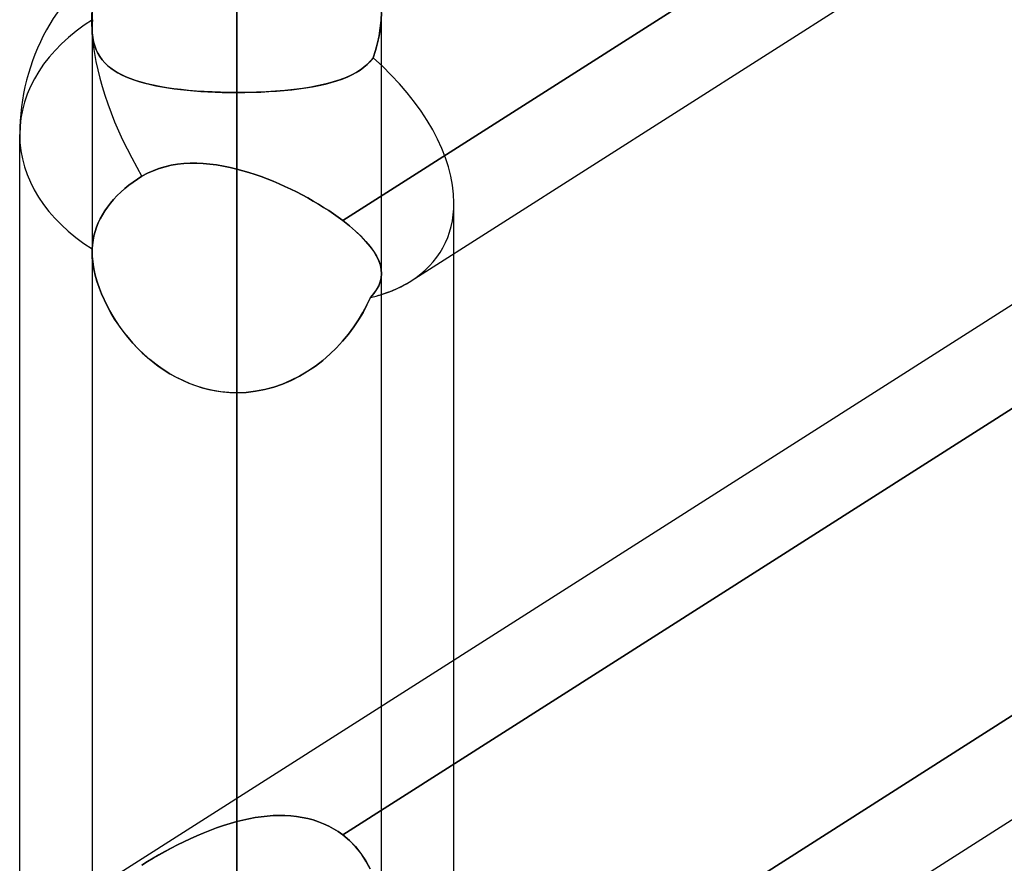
# Model space of a CAD drawing. Header units: millimetres. Extents: x -97 to 82, y -215 to 215.
# Tile 66 of 84: x -44 to -38.61, y 110.61 to 115.23. Entities that reach past the tile are written whole.
import ezdxf

# ---------------------------------------------------------------- set-up
doc = ezdxf.new("R2010")
doc.units = ezdxf.units.MM
doc.layers.add('MAIN-1', color=7, linetype='Continuous')
doc.layers.add('MAIN-2', color=7, linetype='Continuous')

msp = doc.modelspace()

# ---------------------------------------------------------------- linework, layer by layer
at = {"layer": 'MAIN-1'}
for p, q in [((-43.4498, 110.5574), (-25.8498, 121.7651)), ((-42.2313, 114.1269), (-34.8037, 118.8567)), ((-41.8571, 113.7964), (-34.8037, 118.288)), ((-44, 109.5547), (-44, 114.5981)), ((-43.3002, 114.3854), (-43.2692, 114.3997)), ((-43.2692, 114.3997), (-43.2372, 114.4117)), ((-43.2372, 114.4117), (-43.2044, 114.4216)), ((-43.2044, 114.4216), (-43.1709, 114.4293)), ((-43.1709, 114.4293), (-43.1367, 114.435)), ((-43.1367, 114.435), (-43.1018, 114.4387)), ((-43.1018, 114.4387), (-43.0665, 114.4406)), ((-43.0665, 114.4406), (-43.0307, 114.4406)), ((-43.0307, 114.4406), (-42.9946, 114.439)), ((-42.9946, 114.439), (-42.9583, 114.4357)), ((-42.9583, 114.4357), (-42.9217, 114.4309)), ((-42.9217, 114.4309), (-42.8849, 114.4247)), ((-42.8849, 114.4247), (-42.8481, 114.4171)), ((-42.8481, 114.4171), (-42.8112, 114.4083)), ((-42.8113, 114.4083), (-42.8113, 110.964)), ((-42.8112, 114.4083), (-42.778, 114.3994)), ((-42.778, 114.3994), (-42.7448, 114.3895)), ((-42.7448, 114.3895), (-42.7117, 114.3788)), ((-43.4019, 114.3202), (-43.379, 114.3372)), ((-43.379, 114.3372), (-43.3556, 114.3531)), ((-43.3556, 114.3531), (-43.3304, 114.3689)), ((-43.3304, 114.3689), (-43.3002, 114.3854)), ((-42.7117, 114.3788), (-42.6786, 114.3672)), ((-42.6786, 114.3672), (-42.6456, 114.3549)), ((-42.6456, 114.3549), (-42.6128, 114.3418)), ((-42.6128, 114.3418), (-42.5802, 114.3281)), ((-43.4666, 114.2631), (-43.446, 114.283)), ((-43.446, 114.283), (-43.4243, 114.3021)), ((-43.4243, 114.3021), (-43.4019, 114.3202)), ((-42.5802, 114.3281), (-42.5479, 114.3137)), ((-42.5479, 114.3137), (-42.516, 114.2986)), ((-42.516, 114.2986), (-42.4844, 114.2831)), ((-42.4844, 114.2831), (-42.4533, 114.267)), ((-43.5037, 114.2215), (-43.4859, 114.2425)), ((-43.4859, 114.2425), (-43.4666, 114.2631)), ((-42.4533, 114.267), (-42.4229, 114.2506)), ((-42.4229, 114.2506), (-42.3932, 114.2338)), ((-42.3932, 114.2338), (-42.3641, 114.2166)), ((-43.5474, 114.1583), (-43.5345, 114.1792)), ((-43.5345, 114.1792), (-43.5199, 114.2003)), ((-43.5199, 114.2003), (-43.5037, 114.2215)), ((-42.3641, 114.2166), (-42.3358, 114.1991)), ((-42.3358, 114.1991), (-42.3082, 114.1813)), ((-42.3082, 114.1813), (-42.2815, 114.1633)), ((-43.5698, 114.114), (-43.5591, 114.1366)), ((-43.5591, 114.1366), (-43.5474, 114.1583)), ((-42.2815, 114.1633), (-42.2558, 114.1451)), ((-42.2558, 114.1451), (-42.2313, 114.1269)), ((-42.2313, 114.1269), (-42.1948, 114.0981)), ((-43.5936, 114.0427), (-43.5872, 114.0668)), ((-43.5872, 114.0668), (-43.5792, 114.0906)), ((-43.5792, 114.0906), (-43.5698, 114.114)), ((-42.1948, 114.0981), (-42.1615, 114.0694)), ((-42.1615, 114.0694), (-42.1314, 114.041)), ((-43.6017, 113.9948), (-43.5984, 114.0186)), ((-43.5984, 114.0186), (-43.5936, 114.0427)), ((-42.1314, 114.041), (-42.1046, 114.013)), ((-42.1046, 114.013), (-42.0815, 113.9856)), ((-43.6038, 113.9554), (-43.6037, 113.9581)), ((-43.6037, 113.9635), (-43.6036, 113.9661)), ((-43.6037, 113.9608), (-43.6037, 113.9635)), ((-43.6037, 113.9581), (-43.6037, 113.9608)), ((-43.6036, 113.9661), (-43.6035, 113.9688)), ((-43.6035, 113.9688), (-43.6034, 113.9714)), ((-43.6034, 113.9714), (-43.6017, 113.9948)), ((-42.0815, 113.9856), (-42.0621, 113.959)), ((-42.0621, 113.959), (-42.0463, 113.933)), ((-43.6038, 113.9556), (-43.6038, 110.4407)), ((-42.0463, 113.933), (-42.0341, 113.9078)), ((-42.0341, 113.9078), (-42.0255, 113.8833)), ((-41.6225, 111.721), (-41.6225, 113.9458)), ((-42.0255, 113.8833), (-42.0204, 113.8595)), ((-42.0204, 113.8595), (-42.0188, 113.8363)), ((-42.259, 109.0658), (-34.8037, 113.8133)), ((-42.0188, 111.4687), (-42.0188, 113.8371)), ((-41.8571, 108.753), (-34.8037, 113.2446))]:
    msp.add_line(p, q, dxfattribs=at)
msp.add_arc((-42.8113, 114.5981), 1.1887, 122.4871, 180, dxfattribs=at)
for major_axis, ratio, start_param, end_param in [((-0.6385, 1.0027), 0.473194, 0.000014, 1.49886), ((1.1887, 0), 0.707107, 3.141593, 3.983027), ((1.1286, -0.6193), 0.602954, -0.521541, -0.320951)]:
    msp.add_ellipse((-42.8113, 114.5981), major_axis=major_axis, ratio=ratio, start_param=start_param, end_param=end_param, dxfattribs=at)
at = {"layer": 'MAIN-2'}
for p, q in [((-42.8113, 157.7075), (-42.8113, 114.8276)), ((-42.8113, 107.2027), (-42.8113, 146.9295)), ((-42.8113, 145.3445), (-42.8113, 106.0814)), ((-42.8113, 98.4558), (-42.8113, 134.5665)), ((-42.8113, 132.9815), (-42.8113, 97.3343)), ((-42.8113, 89.7078), (-42.8113, 122.2035)), ((-42.8113, 120.6185), (-42.8113, 88.5862)), ((-34.6085, 118.981), (-42.2313, 114.1269)), ((-34.6085, 115.6187), (-42.2313, 110.7646)), ((-42.2313, 110.7646), (-34.6085, 115.6187)), ((-43.6038, 115.4842), (-43.6038, 115.1805)), ((-42.0212, 115.2231), (-42.019, 115.266)), ((-42.019, 115.266), (-42.0211, 115.2238)), ((-42.0188, 113.8371), (-42.0188, 115.2846)), ((-43.6032, 115.2027), (-43.6035, 115.195)), ((-43.6035, 115.1949), (-43.6032, 115.2026)), ((-43.6027, 115.2105), (-43.6032, 115.2027)), ((-43.6032, 115.2026), (-43.6027, 115.2104)), ((-43.6021, 115.2183), (-43.6027, 115.2105)), ((-43.6027, 115.2104), (-43.602, 115.2182)), ((-43.6013, 115.2262), (-43.6021, 115.2183)), ((-43.602, 115.2182), (-43.6013, 115.2262)), ((-42.0257, 115.1807), (-42.0212, 115.2231)), ((-42.0211, 115.2238), (-42.0255, 115.1817)), ((-43.6037, 115.1874), (-43.6038, 115.1799)), ((-43.6038, 115.1797), (-43.6037, 115.1872)), ((-43.6038, 115.1805), (-43.6038, 113.9556)), ((-43.6038, 115.1799), (-43.6029, 115.1541)), ((-43.6025, 115.15), (-43.6038, 115.1797)), ((-43.6035, 115.195), (-43.6037, 115.1874)), ((-43.6037, 115.1872), (-43.6035, 115.1949)), ((-43.6029, 115.1541), (-43.6002, 115.1293)), ((-43.599, 115.1218), (-43.6025, 115.15)), ((-42.0324, 115.1388), (-42.0257, 115.1807)), ((-42.0255, 115.1817), (-42.0322, 115.1399)), ((-43.6002, 115.1293), (-43.5957, 115.1056)), ((-43.5931, 115.0952), (-43.599, 115.1218)), ((-43.5957, 115.1056), (-43.5895, 115.0831)), ((-43.5849, 115.0702), (-43.5931, 115.0952)), ((-42.0523, 115.0575), (-42.0413, 115.0977)), ((-42.041, 115.0987), (-42.0521, 115.058)), ((-42.0413, 115.0977), (-42.0324, 115.1388)), ((-42.0322, 115.1399), (-42.041, 115.0987)), ((-43.5895, 115.0831), (-43.5816, 115.0621)), ((-43.5745, 115.047), (-43.5849, 115.0702)), ((-43.5816, 115.0621), (-43.5721, 115.0423)), ((-43.5621, 115.0256), (-43.5745, 115.047)), ((-43.5721, 115.0423), (-43.561, 115.0239)), ((-42.0521, 115.058), (-42.0655, 115.018)), ((-42.0655, 115.018), (-42.0523, 115.0575)), ((-43.5477, 115.0058), (-43.5621, 115.0256)), ((-43.561, 115.0239), (-43.5484, 115.0066)), ((-43.5484, 115.0066), (-43.5344, 114.9905)), ((-43.5314, 114.9875), (-43.5477, 115.0058)), ((-43.5344, 114.9905), (-43.5189, 114.9755)), ((-43.5132, 114.9706), (-43.5314, 114.9875)), ((-42.0835, 114.9955), (-42.1042, 114.9751)), ((-42.0971, 114.9816), (-42.0804, 114.9991)), ((-42.0655, 115.018), (-42.0835, 114.9955)), ((-42.0804, 114.9991), (-42.0655, 115.018)), ((-43.5189, 114.9755), (-43.5019, 114.9615)), ((-43.4933, 114.9551), (-43.5132, 114.9706)), ((-43.5019, 114.9615), (-43.4835, 114.9484)), ((-43.4716, 114.9408), (-43.4933, 114.9551)), ((-43.4835, 114.9484), (-43.4636, 114.9361)), ((-43.4479, 114.9276), (-43.4716, 114.9408)), ((-43.4636, 114.9361), (-43.4422, 114.9246)), ((-42.1535, 114.9393), (-42.1822, 114.9237)), ((-42.1814, 114.9241), (-42.1576, 114.9369)), ((-42.1576, 114.9369), (-42.1357, 114.9506)), ((-42.1275, 114.9564), (-42.1535, 114.9393)), ((-42.1357, 114.9506), (-42.1155, 114.9655)), ((-42.1042, 114.9751), (-42.1275, 114.9564)), ((-42.1155, 114.9655), (-42.0971, 114.9816)), ((-43.4224, 114.9153), (-43.4479, 114.9276)), ((-43.4422, 114.9246), (-43.4194, 114.914)), ((-43.3951, 114.904), (-43.4224, 114.9153)), ((-43.4194, 114.914), (-43.3952, 114.904)), ((-43.3952, 114.904), (-43.3696, 114.8948)), ((-43.366, 114.8936), (-43.3951, 114.904)), ((-43.3696, 114.8948), (-43.3426, 114.8863)), ((-43.3351, 114.8841), (-43.366, 114.8936)), ((-43.3426, 114.8863), (-43.3142, 114.8784)), ((-43.3024, 114.8754), (-43.3351, 114.8841)), ((-43.3142, 114.8784), (-43.2847, 114.8712)), ((-43.2681, 114.8675), (-43.3024, 114.8754)), ((-42.3226, 114.8748), (-42.3637, 114.8656)), ((-42.3266, 114.8738), (-42.2941, 114.8822)), ((-42.2838, 114.8852), (-42.3226, 114.8748)), ((-42.2941, 114.8822), (-42.2634, 114.8914)), ((-42.2474, 114.8967), (-42.2838, 114.8852)), ((-42.2634, 114.8914), (-42.2343, 114.9014)), ((-42.2135, 114.9095), (-42.2474, 114.8967)), ((-42.2343, 114.9014), (-42.207, 114.9123)), ((-42.1822, 114.9237), (-42.2135, 114.9095)), ((-42.207, 114.9123), (-42.1814, 114.9241)), ((-43.2847, 114.8712), (-43.2539, 114.8646)), ((-43.2322, 114.8604), (-43.2681, 114.8675)), ((-43.2539, 114.8646), (-43.2219, 114.8585)), ((-43.195, 114.8541), (-43.2322, 114.8604)), ((-43.2219, 114.8585), (-43.1888, 114.8531)), ((-43.1563, 114.8484), (-43.195, 114.8541)), ((-43.1888, 114.8531), (-43.1546, 114.8482)), ((-43.1163, 114.8435), (-43.1563, 114.8484)), ((-43.1546, 114.8482), (-43.1193, 114.8439)), ((-43.1193, 114.8439), (-43.083, 114.84)), ((-43.0751, 114.8393), (-43.1163, 114.8435)), ((-43.083, 114.84), (-43.0459, 114.8367)), ((-43.0327, 114.8357), (-43.0751, 114.8393)), ((-43.0459, 114.8367), (-43.008, 114.8339)), ((-42.9895, 114.8328), (-43.0327, 114.8357)), ((-43.008, 114.8339), (-42.9696, 114.8317)), ((-42.9457, 114.8305), (-42.9895, 114.8328)), ((-42.9696, 114.8317), (-42.9307, 114.8299)), ((-42.9013, 114.8289), (-42.9457, 114.8305)), ((-42.9307, 114.8299), (-42.8913, 114.8286)), ((-42.8565, 114.8279), (-42.9013, 114.8289)), ((-42.8913, 114.8286), (-42.8514, 114.8279)), ((-42.8112, 114.8276), (-42.8565, 114.8279)), ((-42.8514, 114.8279), (-42.8112, 114.8276)), ((-42.8113, 114.8276), (-42.8113, 107.2027)), ((-42.757, 114.8281), (-42.8112, 114.8276)), ((-42.8112, 114.8276), (-42.7668, 114.8279)), ((-42.8113, 107.2027), (-42.8113, 114.8276)), ((-42.7668, 114.8279), (-42.7227, 114.8289)), ((-42.7035, 114.8295), (-42.757, 114.8281)), ((-42.7227, 114.8289), (-42.679, 114.8304)), ((-42.6508, 114.8318), (-42.7035, 114.8295)), ((-42.679, 114.8304), (-42.6358, 114.8326)), ((-42.5991, 114.835), (-42.6508, 114.8318)), ((-42.6358, 114.8326), (-42.5933, 114.8354)), ((-42.5485, 114.8392), (-42.5991, 114.835)), ((-42.5933, 114.8354), (-42.5515, 114.8389)), ((-42.5515, 114.8389), (-42.5108, 114.843)), ((-42.4994, 114.8443), (-42.5485, 114.8392)), ((-42.5108, 114.843), (-42.4713, 114.8478)), ((-42.4522, 114.8504), (-42.4994, 114.8443)), ((-42.4713, 114.8478), (-42.4331, 114.8532)), ((-42.4069, 114.8574), (-42.4522, 114.8504)), ((-42.4331, 114.8532), (-42.3962, 114.8593)), ((-42.3637, 114.8656), (-42.4069, 114.8574)), ((-42.3962, 114.8593), (-42.3607, 114.8662)), ((-42.3607, 114.8662), (-42.3266, 114.8738)), ((-43.2693, 114.3996), (-43.3003, 114.3854)), ((-43.2374, 114.4117), (-43.2693, 114.3996)), ((-43.2047, 114.4215), (-43.2374, 114.4117)), ((-43.1712, 114.4293), (-43.2047, 114.4215)), ((-43.1369, 114.435), (-43.1712, 114.4293)), ((-43.1021, 114.4387), (-43.1369, 114.435)), ((-43.0667, 114.4406), (-43.1021, 114.4387)), ((-43.0309, 114.4406), (-43.0667, 114.4406)), ((-42.9948, 114.439), (-43.0309, 114.4406)), ((-42.9584, 114.4357), (-42.9948, 114.439)), ((-42.9218, 114.4309), (-42.9584, 114.4357)), ((-42.885, 114.4247), (-42.9218, 114.4309)), ((-42.8482, 114.4171), (-42.885, 114.4247)), ((-42.8112, 114.4083), (-42.8482, 114.4171)), ((-42.8113, 110.837), (-42.8113, 114.4083)), ((-42.7781, 114.3994), (-42.8112, 114.4083)), ((-42.7449, 114.3895), (-42.7781, 114.3994)), ((-42.7117, 114.3788), (-42.7449, 114.3895)), ((-43.379, 114.3372), (-43.4019, 114.3202)), ((-43.3555, 114.3531), (-43.379, 114.3372)), ((-43.3304, 114.3689), (-43.3555, 114.3531)), ((-43.3003, 114.3854), (-43.3304, 114.3689)), ((-42.6786, 114.3672), (-42.7117, 114.3788)), ((-42.6457, 114.3549), (-42.6786, 114.3672)), ((-42.6129, 114.3419), (-42.6457, 114.3549)), ((-42.5803, 114.3281), (-42.6129, 114.3419)), ((-43.446, 114.283), (-43.4666, 114.2631)), ((-43.4243, 114.3021), (-43.446, 114.283)), ((-43.4019, 114.3202), (-43.4243, 114.3021)), ((-42.548, 114.3137), (-42.5803, 114.3281)), ((-42.5161, 114.2987), (-42.548, 114.3137)), ((-42.4845, 114.2831), (-42.5161, 114.2987)), ((-42.4535, 114.2671), (-42.4845, 114.2831)), ((-43.4859, 114.2425), (-43.5037, 114.2215)), ((-43.4666, 114.2631), (-43.4859, 114.2425)), ((-42.423, 114.2506), (-42.4535, 114.2671)), ((-42.3932, 114.2338), (-42.423, 114.2506)), ((-42.3641, 114.2166), (-42.3932, 114.2338)), ((-43.5345, 114.1792), (-43.5474, 114.1583)), ((-43.5199, 114.2003), (-43.5345, 114.1792)), ((-43.5037, 114.2215), (-43.5199, 114.2003)), ((-42.3358, 114.1991), (-42.3641, 114.2166)), ((-42.3082, 114.1812), (-42.3358, 114.1991)), ((-42.2814, 114.1632), (-42.3082, 114.1812)), ((-41.6225, 113.9458), (-41.6225, 114.2239)), ((-43.5591, 114.1366), (-43.5698, 114.114)), ((-43.5474, 114.1583), (-43.5591, 114.1366)), ((-42.2558, 114.145), (-42.2814, 114.1632)), ((-42.2313, 114.1269), (-42.2558, 114.145)), ((-42.1947, 114.098), (-42.2313, 114.1269)), ((-43.5872, 114.0668), (-43.5936, 114.0427)), ((-43.5792, 114.0906), (-43.5872, 114.0668)), ((-43.5698, 114.114), (-43.5792, 114.0906)), ((-42.1613, 114.0693), (-42.1947, 114.098)), ((-42.1311, 114.0407), (-42.1613, 114.0693)), ((-43.5985, 114.0186), (-43.6017, 113.9948)), ((-43.5936, 114.0427), (-43.5985, 114.0186)), ((-42.1043, 114.0126), (-42.1311, 114.0407)), ((-42.0812, 113.9851), (-42.1043, 114.0126)), ((-43.6037, 113.9607), (-43.6038, 113.958)), ((-43.6038, 113.958), (-43.6038, 113.9553)), ((-43.6036, 113.9661), (-43.6037, 113.9634)), ((-43.6037, 113.9634), (-43.6037, 113.9607)), ((-43.6035, 113.9688), (-43.6036, 113.9661)), ((-43.6034, 113.9714), (-43.6035, 113.9688)), ((-43.6017, 113.9948), (-43.6034, 113.9714)), ((-42.0617, 113.9584), (-42.0812, 113.9851)), ((-42.046, 113.9324), (-42.0617, 113.9584)), ((-43.6027, 113.9254), (-43.6038, 113.9554)), ((-43.6038, 113.9553), (-43.6029, 113.9292)), ((-43.6029, 113.9292), (-43.6004, 113.9021)), ((-43.5994, 113.8942), (-43.6027, 113.9254)), ((-34.6328, 113.9221), (-42.259, 109.0658)), ((-42.0338, 113.9071), (-42.046, 113.9324)), ((-42.0252, 113.8826), (-42.0338, 113.9071)), ((-43.6004, 113.9021), (-43.5962, 113.874)), ((-43.594, 113.8618), (-43.5994, 113.8942)), ((-43.5962, 113.874), (-43.5904, 113.8451)), ((-43.5864, 113.8283), (-43.594, 113.8618)), ((-42.0203, 113.8588), (-42.0252, 113.8826)), ((-42.0188, 113.8358), (-42.0203, 113.8588)), ((-43.5904, 113.8451), (-43.583, 113.8156)), ((-43.5768, 113.7943), (-43.5864, 113.8283)), ((-43.583, 113.8156), (-43.5741, 113.7858)), ((-42.026, 113.791), (-42.0207, 113.8131)), ((-42.0206, 113.8138), (-42.0257, 113.7918)), ((-42.0207, 113.8131), (-42.0188, 113.8358)), ((-42.0188, 113.8363), (-42.0206, 113.8138)), ((-43.5652, 113.7598), (-43.5768, 113.7943)), ((-43.5741, 113.7858), (-43.5636, 113.7556)), ((-43.5517, 113.7252), (-43.5652, 113.7598)), ((-43.5636, 113.7556), (-43.5517, 113.7253)), ((-42.0612, 113.7268), (-42.0463, 113.7481)), ((-42.0459, 113.7486), (-42.061, 113.7271)), ((-42.0463, 113.7481), (-42.0345, 113.7693)), ((-42.0342, 113.7701), (-42.0459, 113.7486)), ((-42.0345, 113.7693), (-42.026, 113.791)), ((-42.0257, 113.7918), (-42.0342, 113.7701)), ((-43.5517, 113.7253), (-43.5384, 113.6949)), ((-43.5364, 113.6905), (-43.5517, 113.7252)), ((-43.5384, 113.6949), (-43.5237, 113.6646)), ((-43.5193, 113.656), (-43.5364, 113.6905)), ((-42.0988, 113.6645), (-42.0794, 113.7054)), ((-42.0794, 113.7054), (-42.0986, 113.6649)), ((-42.061, 113.7271), (-42.0794, 113.7054)), ((-42.0794, 113.7054), (-42.0612, 113.7268)), ((-43.5237, 113.6646), (-43.5076, 113.6342)), ((-43.5005, 113.6217), (-43.5193, 113.656)), ((-42.1206, 113.624), (-42.0988, 113.6645)), ((-42.0986, 113.6649), (-42.1204, 113.6244)), ((-43.5076, 113.6342), (-43.4901, 113.6039)), ((-43.4801, 113.5877), (-43.5005, 113.6217)), ((-43.4901, 113.6039), (-43.4712, 113.5738)), ((-43.4578, 113.554), (-43.4801, 113.5877)), ((-42.1447, 113.5841), (-42.1715, 113.5443)), ((-42.1715, 113.5442), (-42.1449, 113.5839)), ((-42.1449, 113.5839), (-42.1206, 113.624)), ((-42.1204, 113.6244), (-42.1447, 113.5841)), ((-43.4712, 113.5738), (-43.4509, 113.544)), ((-43.4338, 113.5208), (-43.4578, 113.554)), ((-43.4509, 113.544), (-43.4292, 113.5146)), ((-42.1715, 113.5443), (-42.2007, 113.5052)), ((-42.2007, 113.5052), (-42.1715, 113.5442)), ((-43.4081, 113.4881), (-43.4338, 113.5208)), ((-43.4292, 113.5146), (-43.4061, 113.4858)), ((-43.3807, 113.4563), (-43.4081, 113.4881)), ((-43.4061, 113.4858), (-43.3818, 113.4575)), ((-42.2007, 113.5052), (-42.2323, 113.4671)), ((-42.2322, 113.4672), (-42.2007, 113.5052)), ((-43.3818, 113.4575), (-43.3561, 113.43)), ((-43.3515, 113.4254), (-43.3807, 113.4563)), ((-43.3561, 113.43), (-43.3291, 113.4034)), ((-43.3208, 113.3956), (-43.3515, 113.4254)), ((-42.2662, 113.4302), (-42.3025, 113.3949)), ((-42.3022, 113.3951), (-42.266, 113.4304)), ((-42.2323, 113.4671), (-42.2662, 113.4302)), ((-42.266, 113.4304), (-42.2322, 113.4672)), ((-43.3291, 113.4034), (-43.301, 113.3778)), ((-43.2883, 113.367), (-43.3208, 113.3956)), ((-43.301, 113.3778), (-43.2717, 113.3535)), ((-43.2545, 113.34), (-43.2883, 113.367)), ((-42.3407, 113.3616), (-42.3022, 113.3951)), ((-42.3025, 113.3949), (-42.3407, 113.3616)), ((-43.2717, 113.3535), (-43.2413, 113.3303)), ((-43.2192, 113.3148), (-43.2545, 113.34)), ((-43.2413, 113.3303), (-43.2099, 113.3085)), ((-43.1827, 113.2913), (-43.2192, 113.3148)), ((-42.4235, 113.3015), (-42.3811, 113.3303)), ((-42.381, 113.3304), (-42.4232, 113.3017)), ((-42.3811, 113.3303), (-42.3407, 113.3616)), ((-42.3407, 113.3616), (-42.381, 113.3304)), ((-43.2099, 113.3085), (-43.1774, 113.2882)), ((-43.1449, 113.2699), (-43.1827, 113.2913)), ((-43.1774, 113.2882), (-43.1439, 113.2693)), ((-43.1059, 113.2505), (-43.1449, 113.2699)), ((-43.1439, 113.2693), (-43.1094, 113.2522)), ((-42.5133, 113.2521), (-42.4676, 113.2753)), ((-42.4672, 113.2755), (-42.5129, 113.2522)), ((-42.4676, 113.2753), (-42.4235, 113.3015)), ((-42.4232, 113.3017), (-42.4672, 113.2755)), ((-43.1094, 113.2522), (-43.0741, 113.2367)), ((-43.0658, 113.2334), (-43.1059, 113.2505)), ((-43.0741, 113.2367), (-43.038, 113.2232)), ((-43.0247, 113.2187), (-43.0658, 113.2334)), ((-43.038, 113.2232), (-43.0014, 113.2116)), ((-42.983, 113.2065), (-43.0247, 113.2187)), ((-43.0014, 113.2116), (-42.9642, 113.202)), ((-42.9407, 113.197), (-42.983, 113.2065)), ((-42.6589, 113.2018), (-42.6093, 113.215)), ((-42.6087, 113.2152), (-42.6582, 113.202)), ((-42.6093, 113.215), (-42.5607, 113.2319)), ((-42.5603, 113.232), (-42.6087, 113.2152)), ((-42.5607, 113.2319), (-42.5133, 113.2521)), ((-42.5129, 113.2522), (-42.5603, 113.232)), ((-42.9642, 113.202), (-42.9266, 113.1944)), ((-42.8979, 113.1901), (-42.9407, 113.197)), ((-42.9266, 113.1944), (-42.8885, 113.1889)), ((-42.8547, 113.1859), (-42.8979, 113.1901)), ((-42.8885, 113.1889), (-42.85, 113.1856)), ((-42.8112, 113.1845), (-42.8547, 113.1859)), ((-42.85, 113.1856), (-42.8112, 113.1845)), ((-42.8113, 109.8222), (-42.8113, 113.1845)), ((-42.8113, 105.5624), (-42.8113, 113.1845)), ((-42.7596, 113.1865), (-42.8112, 113.1845)), ((-42.8112, 113.1845), (-42.76, 113.1865)), ((-42.8113, 113.1845), (-42.8113, 109.8222)), ((-42.8113, 113.1845), (-42.8113, 105.5624)), ((-42.76, 113.1865), (-42.7091, 113.1923)), ((-42.7085, 113.1923), (-42.7596, 113.1865)), ((-42.7091, 113.1923), (-42.6589, 113.2018)), ((-42.6582, 113.202), (-42.7085, 113.1923)), ((-41.6225, 109.1805), (-41.6225, 111.721)), ((-42.0188, 110.2876), (-42.0188, 111.4687)), ((-42.8113, 110.964), (-42.8113, 110.837)), ((-42.8112, 110.837), (-42.8482, 110.8267)), ((-42.8481, 110.8267), (-42.8112, 110.837)), ((-42.7781, 110.8452), (-42.8112, 110.837)), ((-42.8112, 110.837), (-42.778, 110.8452)), ((-42.7449, 110.8524), (-42.7781, 110.8452)), ((-42.778, 110.8452), (-42.7448, 110.8524)), ((-42.7117, 110.8584), (-42.7449, 110.8524)), ((-42.7448, 110.8524), (-42.7117, 110.8584)), ((-42.6786, 110.8633), (-42.7117, 110.8584)), ((-42.7117, 110.8584), (-42.6786, 110.8633)), ((-42.6457, 110.867), (-42.6786, 110.8633)), ((-42.6786, 110.8633), (-42.6456, 110.867)), ((-42.6129, 110.8693), (-42.6457, 110.867)), ((-42.6456, 110.867), (-42.6128, 110.8693)), ((-42.5803, 110.8703), (-42.6129, 110.8693)), ((-42.6128, 110.8693), (-42.5802, 110.8703)), ((-42.548, 110.87), (-42.5803, 110.8703)), ((-42.5802, 110.8703), (-42.5479, 110.87)), ((-42.5161, 110.8681), (-42.548, 110.87)), ((-42.5479, 110.87), (-42.516, 110.8681)), ((-42.4845, 110.8648), (-42.5161, 110.8681)), ((-42.516, 110.8681), (-42.4844, 110.8648)), ((-42.4535, 110.86), (-42.4845, 110.8648)), ((-42.4844, 110.8648), (-42.4533, 110.86)), ((-42.423, 110.8537), (-42.4535, 110.86)), ((-42.4533, 110.86), (-42.4229, 110.8536)), ((-42.3932, 110.8457), (-42.423, 110.8537)), ((-42.4229, 110.8536), (-42.3932, 110.8457)), ((-42.3641, 110.8362), (-42.3932, 110.8457)), ((-42.3932, 110.8457), (-42.3641, 110.8362)), ((-42.3358, 110.8251), (-42.3641, 110.8362)), ((-42.3641, 110.8362), (-42.3358, 110.8251)), ((-42.9584, 110.7889), (-42.9948, 110.7744)), ((-42.9946, 110.7744), (-42.9583, 110.789)), ((-42.9218, 110.8025), (-42.9584, 110.7889)), ((-42.9583, 110.789), (-42.9217, 110.8026)), ((-42.885, 110.8151), (-42.9218, 110.8025)), ((-42.9217, 110.8026), (-42.8849, 110.8152)), ((-42.8482, 110.8267), (-42.885, 110.8151)), ((-42.8849, 110.8152), (-42.8481, 110.8267)), ((-42.3082, 110.8124), (-42.3358, 110.8251)), ((-42.3358, 110.8251), (-42.3082, 110.8124)), ((-42.2814, 110.798), (-42.3082, 110.8124)), ((-42.3082, 110.8124), (-42.2815, 110.798)), ((-42.2815, 110.798), (-42.2558, 110.7821)), ((-42.2558, 110.782), (-42.2814, 110.798)), ((-42.2558, 110.7821), (-42.2313, 110.7646)), ((-42.2313, 110.7646), (-42.2558, 110.782)), ((-43.1021, 110.7261), (-43.1369, 110.7088)), ((-43.1367, 110.7089), (-43.1018, 110.7262)), ((-43.0667, 110.7429), (-43.1021, 110.7261)), ((-43.1018, 110.7262), (-43.0665, 110.743)), ((-43.0309, 110.759), (-43.0667, 110.7429)), ((-43.0665, 110.743), (-43.0307, 110.7591)), ((-42.9948, 110.7744), (-43.0309, 110.759)), ((-43.0307, 110.7591), (-42.9946, 110.7744)), ((-42.1947, 110.7339), (-42.2313, 110.7646)), ((-42.2313, 110.7646), (-42.1948, 110.7339)), ((-42.1948, 110.7339), (-42.1615, 110.6998)), ((-42.1613, 110.6996), (-42.1947, 110.7339)), ((-43.2047, 110.6731), (-43.2374, 110.6548)), ((-43.2372, 110.6549), (-43.2044, 110.6732)), ((-43.1712, 110.6911), (-43.2047, 110.6731)), ((-43.2044, 110.6732), (-43.1709, 110.6912)), ((-43.1369, 110.7088), (-43.1712, 110.6911)), ((-43.1709, 110.6912), (-43.1367, 110.7089)), ((-42.1615, 110.6998), (-42.1314, 110.6623)), ((-42.1311, 110.6619), (-42.1613, 110.6996)), ((-43.3304, 110.5992), (-43.3002, 110.6179)), ((-43.3003, 110.6178), (-43.3304, 110.5992)), ((-43.2693, 110.6364), (-43.3003, 110.6178)), ((-43.3002, 110.6179), (-43.2692, 110.6365)), ((-43.2374, 110.6548), (-43.2693, 110.6364)), ((-43.2692, 110.6365), (-43.2372, 110.6549)), ((-42.1314, 110.6623), (-42.1046, 110.6217)), ((-42.1043, 110.6211), (-42.1311, 110.6619)), ((-42.1046, 110.6217), (-42.0815, 110.5786)), ((-42.0812, 110.5778), (-42.1043, 110.6211))]:
    msp.add_line(p, q, dxfattribs=at)
for major_axis, ratio, start_param, end_param in [((-0.6385, 1.0027), 0.473194, 0.000014, 1.49886), ((1.1887, 0), 0.707107, 2.297734, 3.141593), ((1.1887, 0), 0.707107, 2.297734, 3.141593), ((1.1286, -0.6193), 0.602954, 0.3196, 1.21221), ((1.1286, -0.6193), 0.602954, 0.3196, 1.21221), ((1.1887, 0), 0.707107, -3.141593, -2.300159), ((1.1286, -0.6193), 0.602954, -0.320951, 0.3196), ((1.1286, -0.6193), 0.602954, -0.320951, 0.3196), ((1.1286, -0.6193), 0.602954, -0.588017, -0.320951), ((1.1286, -0.6193), 0.602954, -0.588017, -0.521541)]:
    msp.add_ellipse((-42.8113, 114.5981), major_axis=major_axis, ratio=ratio, start_param=start_param, end_param=end_param, dxfattribs=at)

doc.saveas('drawing.dxf')
